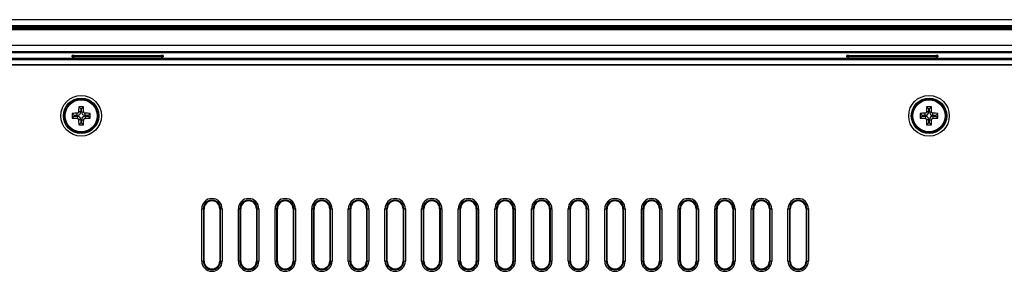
# Model space of a CAD drawing. Header units: millimetres. Extents: x 1316 to 1736, y 283 to 580.
# Tile 19 of 24: x 1613 to 1676, y 451 to 467. Entities that reach past the tile are written whole.
import ezdxf

# ---------------------------------------------------------------- set-up
doc = ezdxf.new("R2010")
doc.units = ezdxf.units.MM

msp = doc.modelspace()

# ---------------------------------------------------------------- linework, layer by layer
at = {"color": 7, "linetype": 'Continuous', "lineweight": 25}
for p, q in [((1712.675, 466.842), (1575.773, 466.842)), ((1576.874, 466.474), (1711.574, 466.474)), ((1711.574, 466.408), (1576.874, 466.408)), ((1576.887, 466.395), (1711.561, 466.395)), ((1576.891, 466.392), (1711.557, 466.392)), ((1711.557, 466.359), (1576.891, 466.359)), ((1711.557, 466.292), (1576.891, 466.292)), ((1711.557, 466.192), (1576.891, 466.192)), ((1711.557, 465.192), (1576.891, 465.192)), ((1576.891, 464.826), (1711.557, 464.826)), ((1711.557, 464.792), (1576.891, 464.792)), ((1576.959, 464.79), (1711.489, 464.79)), ((1711.489, 464.724), (1576.959, 464.724)), ((1577.982, 464.386), (1710.466, 464.386)), ((1578.052, 464.317), (1710.397, 464.317)), ((1710.397, 464.298), (1578.052, 464.298)), ((1616.657, 464.489), (1616.657, 464.555)), ((1616.724, 464.488), (1616.724, 464.485)), ((1616.791, 464.559), (1622.324, 464.559)), ((1616.791, 464.559), (1616.791, 464.493)), ((1622.324, 464.493), (1616.791, 464.493)), ((1616.791, 464.493), (1616.791, 464.485)), ((1622.324, 464.485), (1616.791, 464.485)), ((1622.324, 464.485), (1616.791, 464.485)), ((1616.791, 464.485), (1616.791, 464.485)), ((1622.324, 464.493), (1622.324, 464.559)), ((1622.324, 464.485), (1622.324, 464.493)), ((1622.324, 464.485), (1622.324, 464.485)), ((1622.391, 464.485), (1622.391, 464.488)), ((1622.457, 464.555), (1622.457, 464.489)), ((1665.991, 464.489), (1665.991, 464.555)), ((1666.057, 464.488), (1666.057, 464.485)), ((1666.124, 464.559), (1671.657, 464.559)), ((1666.124, 464.559), (1666.124, 464.493)), ((1671.657, 464.493), (1666.124, 464.493)), ((1666.124, 464.493), (1666.124, 464.485)), ((1671.657, 464.485), (1666.124, 464.485)), ((1671.657, 464.485), (1666.124, 464.485)), ((1666.124, 464.485), (1666.124, 464.485)), ((1671.657, 464.493), (1671.657, 464.559)), ((1671.657, 464.485), (1671.657, 464.493)), ((1671.657, 464.485), (1671.657, 464.485)), ((1671.724, 464.485), (1671.724, 464.488)), ((1671.791, 464.555), (1671.791, 464.489)), ((1578.052, 463.99), (1710.397, 463.99)), ((1710.397, 463.943), (1578.052, 463.943)), ((1617.199, 460.976), (1617.061, 460.976)), ((1617.199, 461.167), (1617.073, 461.293)), ((1617.199, 461.167), (1617.199, 460.976)), ((1617.249, 461.167), (1617.199, 461.167)), ((1617.249, 461.167), (1617.375, 461.293)), ((1617.249, 460.976), (1617.249, 461.167)), ((1617.249, 460.976), (1617.387, 460.976)), ((1671.199, 460.976), (1671.061, 460.976)), ((1671.199, 461.167), (1671.073, 461.293)), ((1671.199, 461.167), (1671.199, 460.976)), ((1671.249, 461.167), (1671.199, 461.167)), ((1671.249, 461.167), (1671.375, 461.293)), ((1671.249, 460.976), (1671.249, 461.167)), ((1671.249, 460.976), (1671.387, 460.976)), ((1616.782, 460.751), (1616.656, 460.877)), ((1616.782, 460.701), (1616.656, 460.575)), ((1616.974, 460.751), (1616.782, 460.751)), ((1616.782, 460.751), (1616.782, 460.701)), ((1616.782, 460.701), (1616.974, 460.701)), ((1616.974, 460.751), (1616.974, 460.888)), ((1616.974, 460.701), (1616.974, 460.563)), ((1617.199, 460.476), (1617.061, 460.476)), ((1617.199, 460.284), (1617.073, 460.158)), ((1617.199, 460.476), (1617.199, 460.284)), ((1617.199, 460.284), (1617.249, 460.284)), ((1617.249, 460.476), (1617.387, 460.476)), ((1617.249, 460.284), (1617.249, 460.476)), ((1617.249, 460.284), (1617.375, 460.158)), ((1617.474, 460.751), (1617.474, 460.888)), ((1617.666, 460.751), (1617.474, 460.751)), ((1617.474, 460.701), (1617.474, 460.563)), ((1617.474, 460.701), (1617.666, 460.701)), ((1617.666, 460.751), (1617.791, 460.877)), ((1617.666, 460.701), (1617.666, 460.751)), ((1617.666, 460.701), (1617.791, 460.575)), ((1670.782, 460.751), (1670.656, 460.877)), ((1670.782, 460.701), (1670.656, 460.575)), ((1670.974, 460.751), (1670.782, 460.751)), ((1670.782, 460.751), (1670.782, 460.701)), ((1670.782, 460.701), (1670.974, 460.701)), ((1670.974, 460.751), (1670.974, 460.888)), ((1670.974, 460.701), (1670.974, 460.563)), ((1671.199, 460.476), (1671.061, 460.476)), ((1671.199, 460.284), (1671.073, 460.158)), ((1671.199, 460.476), (1671.199, 460.284)), ((1671.199, 460.284), (1671.249, 460.284)), ((1671.249, 460.476), (1671.387, 460.476)), ((1671.249, 460.284), (1671.249, 460.476)), ((1671.249, 460.284), (1671.375, 460.158)), ((1671.474, 460.751), (1671.474, 460.888)), ((1671.666, 460.751), (1671.474, 460.751)), ((1671.474, 460.701), (1671.474, 460.563)), ((1671.474, 460.701), (1671.666, 460.701)), ((1671.666, 460.751), (1671.791, 460.877)), ((1671.666, 460.701), (1671.666, 460.751)), ((1671.666, 460.701), (1671.791, 460.575)), ((1624.907, 451.476), (1624.907, 454.809)), ((1624.907, 454.809), (1625.007, 454.809)), ((1625.007, 454.809), (1625.007, 451.476)), ((1625.007, 454.809), (1625.057, 454.809)), ((1625.057, 451.476), (1625.057, 454.809)), ((1626.057, 454.809), (1626.057, 451.476)), ((1626.108, 454.809), (1626.057, 454.809)), ((1626.108, 451.476), (1626.108, 454.809)), ((1626.108, 454.809), (1626.207, 454.809)), ((1626.207, 454.809), (1626.207, 451.476)), ((1627.241, 451.476), (1627.241, 454.809)), ((1627.241, 454.809), (1627.34, 454.809)), ((1627.34, 454.809), (1627.34, 451.476)), ((1627.34, 454.809), (1627.391, 454.809)), ((1627.391, 451.476), (1627.391, 454.809)), ((1628.391, 454.809), (1628.391, 451.476)), ((1628.441, 454.809), (1628.391, 454.809)), ((1628.441, 451.476), (1628.441, 454.809)), ((1628.441, 454.809), (1628.541, 454.809)), ((1628.541, 454.809), (1628.541, 451.476)), ((1629.574, 451.476), (1629.574, 454.809)), ((1629.574, 454.809), (1629.674, 454.809)), ((1629.674, 454.809), (1629.674, 451.476)), ((1629.674, 454.809), (1629.724, 454.809)), ((1629.724, 451.476), (1629.724, 454.809)), ((1630.724, 454.809), (1630.724, 451.476)), ((1630.774, 454.809), (1630.724, 454.809)), ((1630.774, 451.476), (1630.774, 454.809)), ((1630.774, 454.809), (1630.874, 454.809)), ((1630.874, 454.809), (1630.874, 451.476)), ((1631.907, 451.476), (1631.907, 454.809)), ((1631.907, 454.809), (1632.007, 454.809)), ((1632.007, 454.809), (1632.007, 451.476)), ((1632.007, 454.809), (1632.057, 454.809)), ((1632.057, 451.476), (1632.057, 454.809)), ((1633.057, 454.809), (1633.057, 451.476)), ((1633.108, 454.809), (1633.057, 454.809)), ((1633.108, 451.476), (1633.108, 454.809)), ((1633.108, 454.809), (1633.207, 454.809)), ((1633.207, 454.809), (1633.207, 451.476)), ((1634.241, 451.476), (1634.241, 454.809)), ((1634.241, 454.809), (1634.34, 454.809)), ((1634.34, 454.809), (1634.34, 451.476)), ((1634.34, 454.809), (1634.391, 454.809)), ((1634.391, 451.476), (1634.391, 454.809)), ((1635.441, 454.809), (1635.391, 454.809)), ((1635.391, 454.809), (1635.391, 451.476)), ((1635.441, 451.476), (1635.441, 454.809)), ((1635.441, 454.809), (1635.541, 454.809)), ((1635.541, 454.809), (1635.541, 451.476)), ((1636.574, 451.476), (1636.574, 454.809)), ((1636.574, 454.809), (1636.674, 454.809)), ((1636.674, 454.809), (1636.674, 451.476)), ((1636.674, 454.809), (1636.724, 454.809)), ((1636.724, 451.476), (1636.724, 454.809)), ((1637.724, 454.809), (1637.724, 451.476)), ((1637.774, 454.809), (1637.724, 454.809)), ((1637.774, 454.809), (1637.874, 454.809)), ((1637.774, 451.476), (1637.774, 454.809)), ((1637.874, 454.809), (1637.874, 451.476)), ((1638.907, 451.476), (1638.907, 454.809)), ((1638.907, 454.809), (1639.007, 454.809)), ((1639.007, 454.809), (1639.007, 451.476)), ((1639.007, 454.809), (1639.057, 454.809)), ((1639.057, 451.476), (1639.057, 454.809)), ((1640.108, 454.809), (1640.057, 454.809)), ((1640.057, 454.809), (1640.057, 451.476)), ((1640.108, 454.809), (1640.207, 454.809)), ((1640.108, 451.476), (1640.108, 454.809)), ((1640.207, 454.809), (1640.207, 451.476)), ((1641.241, 451.476), (1641.241, 454.809)), ((1641.241, 454.809), (1641.34, 454.809)), ((1641.34, 454.809), (1641.34, 451.476)), ((1641.34, 454.809), (1641.391, 454.809)), ((1641.391, 451.476), (1641.391, 454.809)), ((1642.391, 454.809), (1642.391, 451.476)), ((1642.441, 454.809), (1642.391, 454.809)), ((1642.441, 451.476), (1642.441, 454.809)), ((1642.441, 454.809), (1642.541, 454.809)), ((1642.541, 454.809), (1642.541, 451.476)), ((1643.574, 451.476), (1643.574, 454.809)), ((1643.574, 454.809), (1643.674, 454.809)), ((1643.674, 454.809), (1643.674, 451.476)), ((1643.674, 454.809), (1643.724, 454.809)), ((1643.724, 451.476), (1643.724, 454.809)), ((1644.774, 454.809), (1644.724, 454.809)), ((1644.724, 454.809), (1644.724, 451.476)), ((1644.774, 451.476), (1644.774, 454.809)), ((1644.774, 454.809), (1644.874, 454.809)), ((1644.874, 454.809), (1644.874, 451.476)), ((1645.907, 451.476), (1645.907, 454.809)), ((1645.907, 454.809), (1646.007, 454.809)), ((1646.007, 454.809), (1646.007, 451.476)), ((1646.007, 454.809), (1646.057, 454.809)), ((1646.057, 451.476), (1646.057, 454.809)), ((1647.108, 454.809), (1647.057, 454.809)), ((1647.057, 454.809), (1647.057, 451.476)), ((1647.108, 454.809), (1647.207, 454.809)), ((1647.108, 451.476), (1647.108, 454.809)), ((1647.207, 454.809), (1647.207, 451.476)), ((1648.241, 451.476), (1648.241, 454.809)), ((1648.241, 454.809), (1648.34, 454.809)), ((1648.34, 454.809), (1648.34, 451.476)), ((1648.34, 454.809), (1648.391, 454.809)), ((1648.391, 451.476), (1648.391, 454.809)), ((1649.441, 454.809), (1649.391, 454.809)), ((1649.391, 454.809), (1649.391, 451.476)), ((1649.441, 454.809), (1649.541, 454.809)), ((1649.441, 451.476), (1649.441, 454.809)), ((1649.541, 454.809), (1649.541, 451.476)), ((1650.574, 451.476), (1650.574, 454.809)), ((1650.574, 454.809), (1650.674, 454.809)), ((1650.674, 454.809), (1650.674, 451.476)), ((1650.674, 454.809), (1650.724, 454.809)), ((1650.724, 451.476), (1650.724, 454.809)), ((1651.724, 454.809), (1651.724, 451.476)), ((1651.774, 454.809), (1651.724, 454.809)), ((1651.774, 451.476), (1651.774, 454.809)), ((1651.774, 454.809), (1651.874, 454.809)), ((1651.874, 454.809), (1651.874, 451.476)), ((1652.907, 451.476), (1652.907, 454.809)), ((1652.907, 454.809), (1653.007, 454.809)), ((1653.007, 454.809), (1653.007, 451.476)), ((1653.007, 454.809), (1653.057, 454.809)), ((1653.057, 451.476), (1653.057, 454.809)), ((1654.057, 454.809), (1654.057, 451.476)), ((1654.108, 454.809), (1654.057, 454.809)), ((1654.108, 454.809), (1654.207, 454.809)), ((1654.108, 451.476), (1654.108, 454.809)), ((1654.207, 454.809), (1654.207, 451.476)), ((1655.241, 451.476), (1655.241, 454.809)), ((1655.241, 454.809), (1655.34, 454.809)), ((1655.34, 454.809), (1655.34, 451.476)), ((1655.34, 454.809), (1655.391, 454.809)), ((1655.391, 451.476), (1655.391, 454.809)), ((1656.391, 454.809), (1656.391, 451.476)), ((1656.441, 454.809), (1656.391, 454.809)), ((1656.441, 451.476), (1656.441, 454.809)), ((1656.441, 454.809), (1656.541, 454.809)), ((1656.541, 454.809), (1656.541, 451.476)), ((1657.574, 451.476), (1657.574, 454.809)), ((1657.574, 454.809), (1657.674, 454.809)), ((1657.674, 454.809), (1657.674, 451.476)), ((1657.674, 454.809), (1657.724, 454.809)), ((1657.724, 451.476), (1657.724, 454.809)), ((1658.724, 454.809), (1658.724, 451.476)), ((1658.774, 454.809), (1658.724, 454.809)), ((1658.774, 451.476), (1658.774, 454.809)), ((1658.774, 454.809), (1658.874, 454.809)), ((1658.874, 454.809), (1658.874, 451.476)), ((1659.907, 451.476), (1659.907, 454.809)), ((1659.907, 454.809), (1660.007, 454.809)), ((1660.007, 454.809), (1660.007, 451.476)), ((1660.007, 454.809), (1660.057, 454.809)), ((1660.057, 451.476), (1660.057, 454.809)), ((1661.057, 454.809), (1661.057, 451.476)), ((1661.108, 454.809), (1661.057, 454.809)), ((1661.108, 451.476), (1661.108, 454.809)), ((1661.108, 454.809), (1661.207, 454.809)), ((1661.207, 454.809), (1661.207, 451.476)), ((1662.241, 451.476), (1662.241, 454.809)), ((1662.241, 454.809), (1662.34, 454.809)), ((1662.34, 454.809), (1662.34, 451.476)), ((1662.34, 454.809), (1662.391, 454.809)), ((1662.391, 451.476), (1662.391, 454.809)), ((1663.391, 454.809), (1663.391, 451.476)), ((1663.441, 454.809), (1663.391, 454.809)), ((1663.441, 451.476), (1663.441, 454.809)), ((1663.441, 454.809), (1663.541, 454.809)), ((1663.541, 454.809), (1663.541, 451.476)), ((1624.907, 451.476), (1625.007, 451.476)), ((1625.007, 451.476), (1625.057, 451.476)), ((1626.108, 451.476), (1626.057, 451.476)), ((1626.108, 451.476), (1626.207, 451.476)), ((1627.241, 451.476), (1627.34, 451.476)), ((1627.34, 451.476), (1627.391, 451.476)), ((1628.441, 451.476), (1628.391, 451.476)), ((1628.441, 451.476), (1628.541, 451.476)), ((1629.574, 451.476), (1629.674, 451.476)), ((1629.674, 451.476), (1629.724, 451.476)), ((1630.774, 451.476), (1630.724, 451.476)), ((1630.774, 451.476), (1630.874, 451.476)), ((1631.907, 451.476), (1632.007, 451.476)), ((1632.007, 451.476), (1632.057, 451.476)), ((1633.108, 451.476), (1633.057, 451.476)), ((1633.108, 451.476), (1633.207, 451.476)), ((1634.241, 451.476), (1634.34, 451.476)), ((1634.34, 451.476), (1634.391, 451.476)), ((1635.441, 451.476), (1635.391, 451.476)), ((1635.441, 451.476), (1635.541, 451.476)), ((1636.574, 451.476), (1636.674, 451.476)), ((1636.674, 451.476), (1636.724, 451.476)), ((1637.774, 451.476), (1637.724, 451.476)), ((1637.774, 451.476), (1637.874, 451.476)), ((1638.907, 451.476), (1639.007, 451.476)), ((1639.007, 451.476), (1639.057, 451.476)), ((1640.108, 451.476), (1640.057, 451.476)), ((1640.108, 451.476), (1640.207, 451.476)), ((1641.241, 451.476), (1641.34, 451.476)), ((1641.34, 451.476), (1641.391, 451.476)), ((1642.441, 451.476), (1642.391, 451.476)), ((1642.441, 451.476), (1642.541, 451.476)), ((1643.574, 451.476), (1643.674, 451.476)), ((1643.674, 451.476), (1643.724, 451.476)), ((1644.774, 451.476), (1644.724, 451.476)), ((1644.774, 451.476), (1644.874, 451.476)), ((1645.907, 451.476), (1646.007, 451.476)), ((1646.007, 451.476), (1646.057, 451.476)), ((1647.108, 451.476), (1647.057, 451.476)), ((1647.108, 451.476), (1647.207, 451.476)), ((1648.241, 451.476), (1648.34, 451.476)), ((1648.34, 451.476), (1648.391, 451.476)), ((1649.441, 451.476), (1649.391, 451.476)), ((1649.441, 451.476), (1649.541, 451.476)), ((1650.574, 451.476), (1650.674, 451.476)), ((1650.674, 451.476), (1650.724, 451.476)), ((1651.774, 451.476), (1651.724, 451.476)), ((1651.774, 451.476), (1651.874, 451.476)), ((1652.907, 451.476), (1653.007, 451.476)), ((1653.007, 451.476), (1653.057, 451.476)), ((1654.108, 451.476), (1654.057, 451.476)), ((1654.108, 451.476), (1654.207, 451.476)), ((1655.241, 451.476), (1655.34, 451.476)), ((1655.34, 451.476), (1655.391, 451.476)), ((1656.441, 451.476), (1656.391, 451.476)), ((1656.441, 451.476), (1656.541, 451.476)), ((1657.574, 451.476), (1657.674, 451.476)), ((1657.674, 451.476), (1657.724, 451.476)), ((1658.774, 451.476), (1658.724, 451.476)), ((1658.774, 451.476), (1658.874, 451.476)), ((1659.907, 451.476), (1660.007, 451.476)), ((1660.007, 451.476), (1660.057, 451.476)), ((1661.108, 451.476), (1661.057, 451.476)), ((1661.108, 451.476), (1661.207, 451.476)), ((1662.241, 451.476), (1662.34, 451.476)), ((1662.34, 451.476), (1662.391, 451.476)), ((1663.441, 451.476), (1663.391, 451.476)), ((1663.441, 451.476), (1663.541, 451.476))]:
    msp.add_line(p, q, dxfattribs=at)
at = {"color": 7, "linetype": 'Continuous', "lineweight": 25, "flags": 128}
for points in [[(1616.657, 464.489), (1616.67, 464.488), (1616.681, 464.485)], [(1622.443, 464.488), (1622.444, 464.488), (1622.457, 464.489)], [(1665.991, 464.489), (1666.004, 464.488), (1666.015, 464.485)], [(1671.777, 464.488), (1671.778, 464.488), (1671.791, 464.489)]]:
    msp.add_lwpolyline(points, dxfattribs=at)
at = {"color": 7, "linetype": 'Continuous', "lineweight": 25}
for centre, radius in [((1617.224, 460.726), 1.294), ((1617.224, 460.726), 1.127), ((1617.224, 460.726), 1.084), ((1617.224, 460.726), 1.049), ((1617.224, 460.726), 1.022), ((1671.224, 460.726), 1.294), ((1671.224, 460.726), 1.127), ((1671.224, 460.726), 1.084), ((1671.224, 460.726), 1.049), ((1671.224, 460.726), 1.022)]:
    msp.add_circle(centre, radius, dxfattribs=at)
for centre, radius, start, end in [((1616.657, 464.488), 0.0666, 0.01746, 90.01745), ((1622.457, 464.488), 0.0666, 89.98255, 179.98254), ((1665.991, 464.488), 0.0666, 0.01746, 90.01745), ((1671.791, 464.488), 0.0666, 89.98255, 179.98254), ((1616.974, 460.976), 0.225, 270, 0), ((1627.768, 460.737), 10.71, 177.02506, 178.72502), ((1617.224, 449.987), 11.307, 89.23556, 90.76444), ((1617.474, 460.976), 0.225, 180, 270), ((1606.68, 460.737), 10.71, 1.27498, 2.97494), ((1670.974, 460.976), 0.225, 270, 0), ((1681.768, 460.737), 10.71, 177.02506, 178.72502), ((1671.224, 449.987), 11.307, 89.23556, 90.76444), ((1671.474, 460.976), 0.225, 180, 270), ((1660.68, 460.737), 10.71, 1.27498, 2.97494), ((1627.963, 460.726), 11.307, 179.23556, 180.76444), ((1617.212, 450.182), 10.71, 91.27498, 92.97494), ((1617.212, 471.27), 10.71, 267.02506, 268.72502), ((1616.974, 460.476), 0.225, 0, 90), ((1627.768, 460.714), 10.71, 181.27498, 182.97494), ((1617.474, 460.476), 0.225, 90, 180), ((1606.68, 460.714), 10.71, 357.02506, 358.72502), ((1617.236, 450.182), 10.71, 87.02506, 88.72502), ((1617.236, 471.27), 10.71, 271.27498, 272.97494), ((1606.485, 460.726), 11.307, 359.23556, 0.76444), ((1681.963, 460.726), 11.307, 179.23556, 180.76444), ((1671.212, 450.182), 10.71, 91.27498, 92.97494), ((1671.212, 471.27), 10.71, 267.02506, 268.72502), ((1670.974, 460.476), 0.225, 0, 90), ((1681.768, 460.714), 10.71, 181.27498, 182.97494), ((1671.474, 460.476), 0.225, 90, 180), ((1660.68, 460.714), 10.71, 357.02506, 358.72502), ((1671.236, 450.182), 10.71, 87.02506, 88.72502), ((1671.236, 471.27), 10.71, 271.27498, 272.97494), ((1660.485, 460.726), 11.307, 359.23556, 0.76444), ((1617.224, 471.464), 11.307, 269.23556, 270.76444), ((1671.224, 471.464), 11.307, 269.23556, 270.76444), ((1625.557, 454.809), 0.65, 0, 180), ((1625.557, 454.809), 0.55, 0, 180), ((1625.557, 454.809), 0.5, 0, 180), ((1627.891, 454.809), 0.65, 0, 180), ((1627.891, 454.809), 0.55, 0, 180), ((1627.891, 454.809), 0.5, 0, 180), ((1630.224, 454.809), 0.65, 0, 180), ((1630.224, 454.809), 0.55, 0, 180), ((1630.224, 454.809), 0.5, 0, 180), ((1632.557, 454.809), 0.65, 0, 180), ((1632.557, 454.809), 0.55, 0, 180), ((1632.557, 454.809), 0.5, 0, 180), ((1634.891, 454.809), 0.65, 0, 180), ((1634.891, 454.809), 0.55, 0, 180), ((1634.891, 454.809), 0.5, 0, 180), ((1637.224, 454.809), 0.65, 0, 180), ((1637.224, 454.809), 0.55, 0, 180), ((1637.224, 454.809), 0.5, 0, 180), ((1639.557, 454.809), 0.65, 0, 180), ((1639.557, 454.809), 0.55, 0, 180), ((1639.557, 454.809), 0.5, 0, 180), ((1641.891, 454.809), 0.65, 0, 180), ((1641.891, 454.809), 0.55, 0, 180), ((1641.891, 454.809), 0.5, 0, 180), ((1644.224, 454.809), 0.65, 0, 180), ((1644.224, 454.809), 0.55, 0, 180), ((1644.224, 454.809), 0.5, 0, 180), ((1646.557, 454.809), 0.65, 0, 180), ((1646.557, 454.809), 0.55, 0, 180), ((1646.557, 454.809), 0.5, 0, 180), ((1648.891, 454.809), 0.65, 0, 180), ((1648.891, 454.809), 0.55, 0, 180), ((1648.891, 454.809), 0.5, 0, 180), ((1651.224, 454.809), 0.65, 0, 180), ((1651.224, 454.809), 0.55, 0, 180), ((1651.224, 454.809), 0.5, 0, 180), ((1653.557, 454.809), 0.65, 0, 180), ((1653.557, 454.809), 0.55, 0, 180), ((1653.557, 454.809), 0.5, 0, 180), ((1655.891, 454.809), 0.65, 0, 180), ((1655.891, 454.809), 0.55, 0, 180), ((1655.891, 454.809), 0.5, 0, 180), ((1658.224, 454.809), 0.65, 0, 180), ((1658.224, 454.809), 0.55, 0, 180), ((1658.224, 454.809), 0.5, 0, 180), ((1660.557, 454.809), 0.65, 0, 180), ((1660.557, 454.809), 0.55, 0, 180), ((1660.557, 454.809), 0.5, 0, 180), ((1662.891, 454.809), 0.65, 0, 180), ((1662.891, 454.809), 0.55, 0, 180), ((1662.891, 454.809), 0.5, 0, 180), ((1625.557, 451.476), 0.65, 180, 0), ((1625.557, 451.476), 0.55, 180, 0), ((1625.557, 451.476), 0.5, 180, 0), ((1627.891, 451.476), 0.65, 180, 0), ((1627.891, 451.476), 0.55, 180, 0), ((1627.891, 451.476), 0.5, 180, 0), ((1630.224, 451.476), 0.65, 180, 0), ((1630.224, 451.476), 0.55, 180, 0), ((1630.224, 451.476), 0.5, 180, 0), ((1632.557, 451.476), 0.65, 180, 0), ((1632.557, 451.476), 0.55, 180, 0), ((1632.557, 451.476), 0.5, 180, 0), ((1634.891, 451.476), 0.65, 180, 0), ((1634.891, 451.476), 0.55, 180, 0), ((1634.891, 451.476), 0.5, 180, 0), ((1637.224, 451.476), 0.65, 180, 0), ((1637.224, 451.476), 0.55, 180, 0), ((1637.224, 451.476), 0.5, 180, 0), ((1639.557, 451.476), 0.65, 180, 0), ((1639.557, 451.476), 0.55, 180, 0), ((1639.557, 451.476), 0.5, 180, 0), ((1641.891, 451.476), 0.65, 180, 0), ((1641.891, 451.476), 0.55, 180, 0), ((1641.891, 451.476), 0.5, 180, 0), ((1644.224, 451.476), 0.65, 180, 0), ((1644.224, 451.476), 0.55, 180, 0), ((1644.224, 451.476), 0.5, 180, 0), ((1646.557, 451.476), 0.65, 180, 0), ((1646.557, 451.476), 0.55, 180, 0), ((1646.557, 451.476), 0.5, 180, 0), ((1648.891, 451.476), 0.65, 180, 0), ((1648.891, 451.476), 0.55, 180, 0), ((1648.891, 451.476), 0.5, 180, 0), ((1651.224, 451.476), 0.65, 180, 0), ((1651.224, 451.476), 0.55, 180, 0), ((1651.224, 451.476), 0.5, 180, 0), ((1653.557, 451.476), 0.65, 180, 0), ((1653.557, 451.476), 0.55, 180, 0), ((1653.557, 451.476), 0.5, 180, 0), ((1655.891, 451.476), 0.65, 180, 0), ((1655.891, 451.476), 0.55, 180, 0), ((1655.891, 451.476), 0.5, 180, 0), ((1658.224, 451.476), 0.65, 180, 0), ((1658.224, 451.476), 0.55, 180, 0), ((1658.224, 451.476), 0.5, 180, 0), ((1660.557, 451.476), 0.65, 180, 0), ((1660.557, 451.476), 0.55, 180, 0), ((1660.557, 451.476), 0.5, 180, 0), ((1662.891, 451.476), 0.65, 180, 0), ((1662.891, 451.476), 0.55, 180, 0), ((1662.891, 451.476), 0.5, 180, 0)]:
    msp.add_arc(centre, radius, start, end, dxfattribs=at)
for centre, major_axis, ratio, start_param, end_param in [((1616.791, 464.555), (0.133, 0), 0.034921, 1.570796, 3.141593), ((1616.791, 464.489), (0.133, 0), 0.034921, 3.141593, 3.893708), ((1616.791, 464.489), (0.133, 0), 0.034921, 3.893708, 4.712389), ((1616.791, 464.488), (0.0667, 0), 0.069842, 1.570796, 3.141593), ((1622.324, 464.555), (0.133, 0), 0.034921, 0, 1.570796), ((1622.324, 464.488), (0.0667, 0), 0.069842, 0, 1.570796), ((1622.324, 464.489), (0.133, 0), 0.034921, 4.712389, 5.567532), ((1622.324, 464.489), (0.133, 0), 0.034921, 5.567532, 6.283185), ((1666.124, 464.555), (0.133, 0), 0.034921, 1.570796, 3.141593), ((1666.124, 464.489), (0.133, 0), 0.034921, 3.141593, 3.893708), ((1666.124, 464.489), (0.133, 0), 0.034921, 3.893708, 4.712389), ((1666.124, 464.488), (0.0667, 0), 0.069842, 1.570796, 3.141593), ((1671.657, 464.555), (0.133, 0), 0.034921, 0, 1.570796), ((1671.657, 464.488), (0.0667, 0), 0.069842, 0, 1.570796), ((1671.657, 464.489), (0.133, 0), 0.034921, 4.712389, 5.567532), ((1671.657, 464.489), (0.133, 0), 0.034921, 5.567532, 6.283185)]:
    msp.add_ellipse(centre, major_axis=major_axis, ratio=ratio, start_param=start_param, end_param=end_param, dxfattribs=at)
for points, knots in [([(1616.696, 464.486), (1616.69, 464.486), (1616.678, 464.487), (1616.671, 464.488), (1616.671, 464.488), (1616.671, 464.488)], [0, 0, 0, 0, 0.5081419, 0.8434403, 1, 1, 1, 1]), ([(1616.681, 464.485), (1616.684, 464.483), (1616.692, 464.48), (1616.706, 464.47), (1616.718, 464.452), (1616.724, 464.435), (1616.724, 464.425), (1616.724, 464.423)], [0, 0, 0, 0, 0.124601, 0.356944, 0.620546, 0.912017, 1, 1, 1, 1]), ([(1622.444, 464.488), (1622.444, 464.488), (1622.443, 464.488), (1622.436, 464.487), (1622.427, 464.487), (1622.422, 464.486)], [0, 0, 0, 0, 0.194883, 0.543721, 1, 1, 1, 1]), ([(1666.03, 464.486), (1666.023, 464.486), (1666.012, 464.487), (1666.004, 464.488), (1666.004, 464.488), (1666.004, 464.488)], [0, 0, 0, 0, 0.508142, 0.84344, 1, 1, 1, 1]), ([(1666.024, 464.48), (1666.029, 464.477), (1666.04, 464.47), (1666.052, 464.452), (1666.057, 464.435), (1666.057, 464.425), (1666.057, 464.423)], [0, 0, 0, 0, 0.248726, 0.556689, 0.89721, 1, 1, 1, 1]), ([(1671.777, 464.488), (1671.777, 464.488), (1671.776, 464.488), (1671.77, 464.487), (1671.76, 464.487), (1671.755, 464.486)], [0, 0, 0, 0, 0.194883, 0.543721, 1, 1, 1, 1]), ([(1617.061, 460.976), (1617.061, 460.953), (1617.051, 460.931), (1617.019, 460.899), (1616.997, 460.889), (1616.974, 460.888)], [0, 0, 0, 0, 0.5, 0.5, 1, 1, 1, 1]), ([(1617.474, 460.888), (1617.451, 460.889), (1617.429, 460.898), (1617.397, 460.931), (1617.387, 460.953), (1617.387, 460.976)], [0, 0, 0, 0, 0.5, 0.5, 1, 1, 1, 1]), ([(1671.061, 460.976), (1671.061, 460.953), (1671.051, 460.931), (1671.019, 460.899), (1670.997, 460.889), (1670.974, 460.888)], [0, 0, 0, 0, 0.5, 0.5, 1, 1, 1, 1]), ([(1671.474, 460.888), (1671.451, 460.889), (1671.429, 460.898), (1671.397, 460.931), (1671.387, 460.953), (1671.387, 460.976)], [0, 0, 0, 0, 0.5, 0.5, 1, 1, 1, 1]), ([(1616.974, 460.563), (1616.997, 460.563), (1617.019, 460.553), (1617.051, 460.521), (1617.061, 460.499), (1617.061, 460.476)], [0, 0, 0, 0, 0.5, 0.5, 1, 1, 1, 1]), ([(1617.387, 460.476), (1617.387, 460.499), (1617.397, 460.521), (1617.429, 460.553), (1617.451, 460.563), (1617.474, 460.563)], [0, 0, 0, 0, 0.5, 0.5, 1, 1, 1, 1]), ([(1670.974, 460.563), (1670.997, 460.563), (1671.019, 460.553), (1671.051, 460.521), (1671.061, 460.499), (1671.061, 460.476)], [0, 0, 0, 0, 0.5, 0.5, 1, 1, 1, 1]), ([(1671.387, 460.476), (1671.387, 460.499), (1671.397, 460.521), (1671.429, 460.553), (1671.451, 460.563), (1671.474, 460.563)], [0, 0, 0, 0, 0.5, 0.5, 1, 1, 1, 1])]:
    msp.add_open_spline(points, degree=3, knots=knots, dxfattribs=at)

doc.saveas('drawing.dxf')
